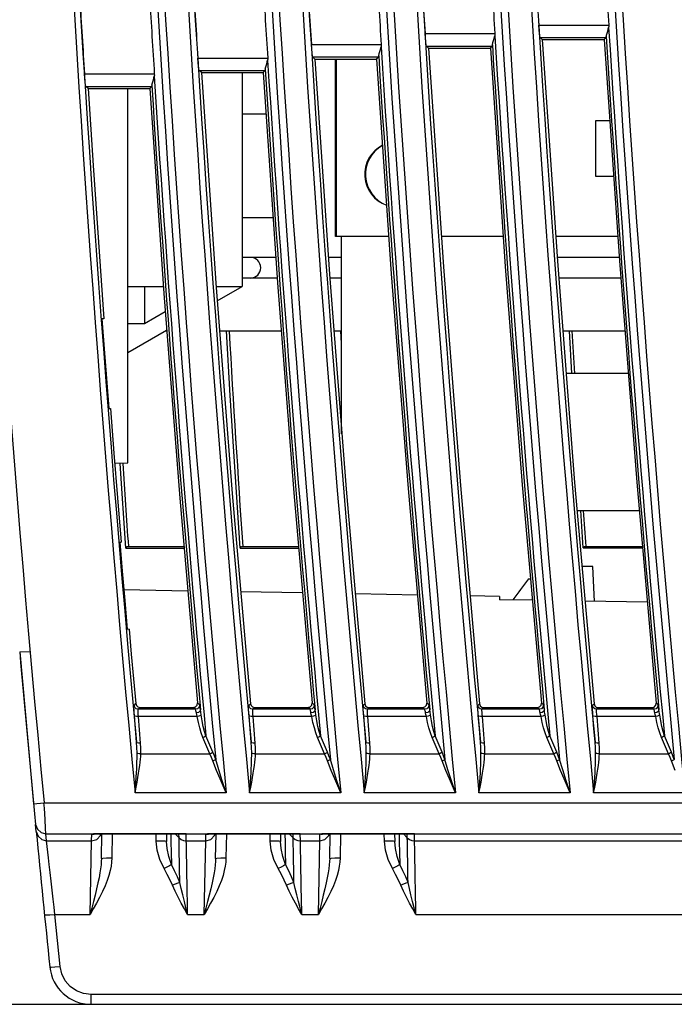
# Model space of a CAD drawing. Header units: millimetres. Extents: x 0 to 600, y 0 to 600.
# Tile 26 of 48: x 447 to 479, y 241 to 289. Entities that reach past the tile are written whole.
import ezdxf

# ---------------------------------------------------------------- set-up
doc = ezdxf.new("R2010")
doc.units = ezdxf.units.MM
doc.header["$LTSCALE"] = 39.111111
doc.layers.get('0').update_dxf_attribs({"linetype": 'CONTINUOUS'})

msp = doc.modelspace()

# ---------------------------------------------------------------- linework, layer by layer
at = {"color": 7, "linetype": 'CONTINUOUS'}
for p, q in [((472.118, 288.26), (475.483, 288.26)), ((472.133, 288.038), (472.118, 288.26)), ((475.44, 287.978), (475.48, 288.152)), ((475.484, 288.206), (475.48, 288.152)), ((475.483, 288.26), (475.484, 288.206)), ((466.632, 287.855), (469.998, 287.855)), ((466.648, 287.632), (466.632, 287.855)), ((466.665, 287.44), (466.648, 287.632)), ((469.954, 287.573), (469.995, 287.747)), ((469.999, 287.801), (469.995, 287.747)), ((469.998, 287.855), (469.999, 287.801)), ((472.151, 287.846), (472.133, 288.038)), ((472.167, 287.714), (472.151, 287.846)), ((472.18, 287.661), (472.167, 287.714)), ((472.18, 287.661), (475.355, 287.661)), ((472.281, 287.566), (472.18, 287.661)), ((475.267, 287.567), (475.355, 287.661)), ((475.359, 287.678), (475.355, 287.661)), ((475.361, 287.719), (475.359, 287.678)), ((475.361, 287.719), (475.387, 287.827)), ((475.387, 287.827), (475.44, 287.978)), ((461.154, 287.328), (464.52, 287.328)), ((461.17, 287.106), (461.154, 287.328)), ((464.476, 287.046), (464.517, 287.22)), ((464.521, 287.274), (464.517, 287.22)), ((464.52, 287.328), (464.521, 287.274)), ((466.682, 287.308), (466.665, 287.44)), ((466.695, 287.255), (466.682, 287.308)), ((466.695, 287.255), (469.869, 287.255)), ((466.798, 287.159), (466.695, 287.255)), ((466.798, 287.159), (469.78, 287.16)), ((466.798, 287.159), (467.515, 276.616)), ((469.78, 287.16), (469.869, 287.255)), ((469.78, 287.16), (470.498, 276.629)), ((469.873, 287.273), (469.869, 287.255)), ((469.876, 287.313), (469.873, 287.273)), ((469.876, 287.313), (469.901, 287.421)), ((469.901, 287.421), (469.954, 287.573)), ((472.281, 287.566), (475.267, 287.567)), ((472.281, 287.566), (473.008, 276.887)), ((475.267, 287.567), (475.996, 276.899)), ((455.684, 286.68), (459.05, 286.68)), ((455.7, 286.457), (455.684, 286.68)), ((459.05, 286.68), (459.051, 286.626)), ((461.187, 286.914), (461.17, 287.106)), ((461.204, 286.782), (461.187, 286.914)), ((461.217, 286.729), (461.204, 286.782)), ((461.217, 286.729), (464.391, 286.729)), ((461.322, 286.63), (461.217, 286.729)), ((464.3, 286.631), (464.391, 286.729)), ((464.396, 286.746), (464.391, 286.729)), ((464.398, 286.787), (464.396, 286.746)), ((464.398, 286.787), (464.424, 286.895)), ((464.424, 286.895), (464.476, 287.046)), ((455.717, 286.266), (455.7, 286.457)), ((455.734, 286.133), (455.717, 286.266)), ((458.928, 286.139), (458.953, 286.247)), ((458.953, 286.247), (459.006, 286.398)), ((459.006, 286.398), (459.047, 286.572)), ((459.051, 286.626), (459.047, 286.572)), ((461.322, 286.63), (464.3, 286.631)), ((461.322, 286.63), (462.028, 276.265)), ((462.314, 278.072), (462.314, 286.63)), ((462.344, 286.63), (462.344, 278.072)), ((464.3, 286.631), (465.007, 276.277)), ((450.221, 285.91), (453.587, 285.91)), ((450.237, 285.687), (450.221, 285.91)), ((450.255, 285.495), (450.237, 285.687)), ((453.543, 285.627), (453.584, 285.802)), ((453.588, 285.856), (453.584, 285.802)), ((453.587, 285.91), (453.588, 285.856)), ((455.747, 286.081), (455.734, 286.133)), ((455.747, 286.081), (458.921, 286.081)), ((455.854, 285.98), (455.747, 286.081)), ((455.854, 285.98), (458.828, 285.981)), ((455.854, 285.98), (456.546, 275.832)), ((457.814, 285.981), (457.814, 275.672)), ((458.828, 285.981), (458.921, 286.081)), ((458.828, 285.981), (459.522, 275.845)), ((458.925, 286.098), (458.921, 286.081)), ((458.928, 286.139), (458.925, 286.098)), ((450.271, 285.363), (450.255, 285.495)), ((450.284, 285.31), (450.271, 285.363)), ((450.284, 285.31), (453.459, 285.31)), ((450.394, 285.207), (450.284, 285.31)), ((453.364, 285.208), (453.459, 285.31)), ((453.463, 285.327), (453.459, 285.31)), ((453.466, 285.368), (453.463, 285.327)), ((453.466, 285.368), (453.491, 285.476)), ((453.491, 285.476), (453.543, 285.627)), ((450.394, 285.207), (453.364, 285.208)), ((450.394, 285.207), (450.637, 281.505)), ((452.313, 267.162), (452.313, 285.208)), ((453.364, 285.208), (454.042, 275.331)), ((458.965, 283.972), (457.814, 283.972)), ((474.864, 283.672), (475.533, 283.672)), ((474.864, 280.972), (474.864, 283.672)), ((450.637, 281.505), (450.893, 277.804)), ((475.717, 280.972), (474.864, 280.972)), ((459.308, 278.972), (457.814, 278.972)), ((450.893, 277.804), (451.161, 274.104)), ((464.884, 278.072), (462.314, 278.072)), ((462.614, 268.572), (462.614, 278.072)), ((470.4, 278.072), (467.416, 278.072)), ((475.915, 278.072), (472.927, 278.072)), ((459.438, 277.072), (457.814, 277.072)), ((462.614, 277.072), (461.973, 277.072)), ((475.984, 277.072), (472.995, 277.072)), ((473.008, 276.887), (473.841, 266.215)), ((475.996, 276.899), (476.831, 266.239)), ((462.028, 276.265), (462.833, 265.906)), ((465.007, 276.277), (465.814, 265.931)), ((467.515, 276.616), (468.335, 266.081)), ((470.498, 276.629), (471.32, 266.105)), ((456.546, 275.832), (457.333, 265.692)), ((459.506, 276.072), (457.814, 276.072)), ((459.522, 275.845), (460.31, 265.716)), ((462.614, 276.072), (462.043, 276.072)), ((476.06, 276.072), (473.071, 276.072)), ((452.313, 275.672), (454.019, 275.672)), ((453.113, 275.672), (453.113, 273.872)), ((454.042, 275.331), (454.811, 265.46)), ((456.559, 275.672), (457.814, 275.672)), ((456.613, 274.977), (457.814, 275.672)), ((454.111, 274.453), (453.108, 273.872)), ((451.161, 274.104), (451.065, 274.113)), ((451.065, 274.113), (451.173, 272.669)), ((453.108, 273.872), (452.313, 273.872)), ((452.313, 272.488), (454.179, 273.568)), ((454.112, 273.529), (454.182, 273.529)), ((456.725, 273.529), (459.702, 273.529)), ((457.246, 270.421), (457.071, 273.529)), ((462.24, 273.529), (462.614, 273.529)), ((462.614, 272.917), (462.579, 273.529)), ((473.27, 273.529), (476.26, 273.529)), ((473.712, 271.473), (473.596, 273.529)), ((451.173, 272.669), (451.283, 271.226)), ((476.421, 271.473), (473.43, 271.473)), ((451.283, 271.226), (451.395, 269.783)), ((457.721, 263.059), (457.246, 270.421)), ((451.395, 269.783), (451.471, 269.786)), ((451.471, 269.786), (451.642, 267.637)), ((451.642, 267.637), (451.816, 265.488)), ((451.681, 267.151), (452.313, 267.162)), ((452.209, 263.057), (451.947, 267.139)), ((476.831, 266.239), (477.772, 255.588)), ((462.833, 265.906), (463.737, 255.557)), ((465.814, 265.931), (466.72, 255.592)), ((468.335, 266.081), (469.258, 255.554)), ((471.32, 266.105), (472.246, 255.59)), ((473.841, 266.215), (474.78, 255.552)), ((451.816, 265.488), (451.995, 263.339)), ((454.811, 265.46), (455.668, 255.596)), ((457.333, 265.692), (458.215, 255.559)), ((460.31, 265.716), (461.194, 255.594)), ((473.959, 264.873), (476.951, 264.873)), ((474.257, 263.066), (474.139, 264.873)), ((451.918, 263.342), (451.995, 263.339)), ((451.918, 263.342), (452.037, 261.94)), ((452.209, 263.057), (452.284, 263.137)), ((452.209, 263.057), (455.019, 263.058)), ((452.284, 263.137), (455.012, 263.137)), ((457.721, 263.059), (457.794, 263.137)), ((457.721, 263.059), (460.542, 263.06)), ((457.794, 263.137), (460.535, 263.137)), ((474.257, 263.066), (474.324, 263.137)), ((474.257, 263.066), (477.111, 263.067)), ((474.324, 263.137), (477.105, 263.137)), ((474.714, 262.176), (474.225, 262.176)), ((474.803, 260.491), (474.714, 262.176)), ((452.037, 261.94), (452.158, 260.539)), ((471.62, 261.571), (471.719, 261.571)), ((455.199, 260.991), (452.114, 261.045)), ((452.158, 260.539), (452.28, 259.137)), ((460.731, 260.895), (457.746, 260.947)), ((466.263, 260.798), (463.274, 260.85)), ((470.214, 260.729), (468.802, 260.754)), ((470.214, 260.729), (470.214, 260.571)), ((471.81, 260.544), (470.214, 260.571)), ((477.343, 260.447), (474.345, 260.499)), ((452.373, 259.145), (452.28, 259.137)), ((452.373, 259.145), (452.478, 257.95)), ((447.099, 258.062), (447.6, 258.071)), ((447.099, 258.062), (447.772, 250.737)), ((452.478, 257.95), (452.586, 256.756)), ((452.586, 256.756), (452.694, 255.561)), ((452.606, 255.384), (452.607, 255.447)), ((452.609, 255.276), (452.606, 255.384)), ((452.607, 255.447), (452.611, 255.471)), ((452.611, 255.471), (452.694, 255.561)), ((452.644, 255.379), (452.611, 255.471)), ((452.716, 255.313), (452.644, 255.379)), ((452.694, 255.561), (452.726, 255.469)), ((452.81, 255.289), (452.716, 255.313)), ((452.726, 255.469), (452.798, 255.403)), ((452.798, 255.403), (452.893, 255.379)), ((452.81, 255.289), (452.893, 255.379)), ((452.893, 255.379), (455.469, 255.378)), ((455.469, 255.378), (455.575, 255.408)), ((455.567, 255.289), (455.469, 255.378)), ((455.672, 255.319), (455.567, 255.289)), ((455.575, 255.408), (455.648, 255.489)), ((455.648, 255.489), (455.668, 255.596)), ((455.766, 255.507), (455.668, 255.596)), ((455.746, 255.4), (455.672, 255.319)), ((455.766, 255.507), (455.746, 255.4)), ((455.772, 255.492), (455.766, 255.507)), ((455.78, 255.459), (455.772, 255.492)), ((455.789, 255.408), (455.78, 255.459)), ((455.8, 255.342), (455.789, 255.408)), ((455.811, 255.261), (455.8, 255.342)), ((458.129, 255.384), (458.13, 255.447)), ((458.133, 255.276), (458.129, 255.384)), ((458.13, 255.447), (458.135, 255.471)), ((458.135, 255.471), (458.215, 255.559)), ((458.167, 255.379), (458.135, 255.471)), ((458.239, 255.313), (458.167, 255.379)), ((458.215, 255.559), (458.248, 255.467)), ((458.334, 255.289), (458.239, 255.313)), ((458.248, 255.467), (458.32, 255.401)), ((458.32, 255.401), (458.414, 255.377)), ((458.334, 255.289), (458.414, 255.377)), ((458.414, 255.377), (460.995, 255.376)), ((460.995, 255.376), (461.1, 255.406)), ((461.09, 255.289), (460.995, 255.376)), ((461.195, 255.319), (461.09, 255.289)), ((461.1, 255.406), (461.174, 255.487)), ((461.174, 255.487), (461.194, 255.594)), ((461.289, 255.507), (461.194, 255.594)), ((461.269, 255.4), (461.195, 255.319)), ((461.289, 255.507), (461.269, 255.4)), ((461.296, 255.492), (461.289, 255.507)), ((461.304, 255.459), (461.296, 255.492)), ((461.313, 255.409), (461.304, 255.459)), ((461.323, 255.342), (461.313, 255.409)), ((461.334, 255.261), (461.323, 255.342)), ((463.653, 255.384), (463.654, 255.447)), ((463.656, 255.276), (463.653, 255.384)), ((463.654, 255.447), (463.658, 255.47)), ((463.658, 255.47), (463.737, 255.557)), ((463.691, 255.379), (463.658, 255.47)), ((463.763, 255.313), (463.691, 255.379)), ((463.737, 255.557), (463.769, 255.464)), ((463.857, 255.289), (463.763, 255.313)), ((463.769, 255.464), (463.841, 255.399)), ((463.841, 255.399), (463.936, 255.375)), ((463.857, 255.289), (463.936, 255.375)), ((463.936, 255.375), (466.521, 255.374)), ((466.521, 255.374), (466.626, 255.404)), ((466.614, 255.289), (466.521, 255.374)), ((466.719, 255.319), (466.614, 255.289)), ((466.626, 255.404), (466.7, 255.485)), ((466.7, 255.485), (466.72, 255.592)), ((466.793, 255.4), (466.719, 255.319)), ((466.813, 255.507), (466.72, 255.592)), ((466.813, 255.507), (466.793, 255.4)), ((466.819, 255.493), (466.813, 255.507)), ((466.827, 255.459), (466.819, 255.493)), ((466.836, 255.409), (466.827, 255.459)), ((466.847, 255.342), (466.836, 255.409)), ((466.858, 255.261), (466.847, 255.342)), ((469.176, 255.384), (469.177, 255.447)), ((469.18, 255.276), (469.176, 255.384)), ((469.177, 255.447), (469.182, 255.47)), ((469.182, 255.47), (469.258, 255.554)), ((469.214, 255.379), (469.182, 255.47)), ((469.286, 255.313), (469.214, 255.379)), ((469.258, 255.554), (469.291, 255.462)), ((469.381, 255.289), (469.286, 255.313)), ((469.291, 255.462), (469.363, 255.397)), ((469.363, 255.397), (469.457, 255.373)), ((469.381, 255.289), (469.457, 255.373)), ((469.457, 255.373), (472.047, 255.372)), ((472.047, 255.372), (472.152, 255.402)), ((472.138, 255.289), (472.047, 255.372)), ((472.243, 255.319), (472.138, 255.289)), ((472.152, 255.402), (472.226, 255.483)), ((472.226, 255.483), (472.246, 255.59)), ((472.316, 255.4), (472.243, 255.319)), ((472.337, 255.507), (472.246, 255.59)), ((472.337, 255.507), (472.316, 255.4)), ((472.343, 255.493), (472.337, 255.507)), ((472.351, 255.459), (472.343, 255.493)), ((472.36, 255.409), (472.351, 255.459)), ((472.371, 255.342), (472.36, 255.409)), ((472.382, 255.261), (472.371, 255.342)), ((474.7, 255.384), (474.701, 255.447)), ((474.704, 255.276), (474.7, 255.384)), ((474.701, 255.447), (474.706, 255.47)), ((474.706, 255.47), (474.78, 255.552)), ((474.738, 255.378), (474.706, 255.47)), ((474.81, 255.313), (474.738, 255.378)), ((474.78, 255.552), (474.813, 255.46)), ((474.905, 255.289), (474.81, 255.313)), ((474.813, 255.46), (474.885, 255.395)), ((474.885, 255.395), (474.979, 255.371)), ((474.905, 255.289), (474.979, 255.371)), ((474.979, 255.371), (477.573, 255.37)), ((477.573, 255.37), (477.678, 255.4)), ((477.662, 255.289), (477.573, 255.37)), ((477.767, 255.319), (477.662, 255.289)), ((477.678, 255.4), (477.752, 255.481)), ((477.752, 255.481), (477.772, 255.588)), ((477.841, 255.4), (477.767, 255.319)), ((477.861, 255.507), (477.772, 255.588)), ((477.861, 255.507), (477.841, 255.4)), ((477.867, 255.493), (477.861, 255.507)), ((477.875, 255.459), (477.867, 255.493)), ((477.884, 255.409), (477.875, 255.459)), ((477.895, 255.342), (477.884, 255.409)), ((477.906, 255.261), (477.895, 255.342)), ((452.617, 255.138), (452.609, 255.276)), ((452.628, 254.989), (452.617, 255.138)), ((452.659, 254.962), (452.628, 254.989)), ((452.678, 254.345), (452.628, 254.989)), ((452.731, 254.946), (452.659, 254.962)), ((452.827, 254.945), (452.731, 254.946)), ((452.805, 255.227), (452.806, 255.272)), ((452.808, 255.15), (452.805, 255.227)), ((452.806, 255.272), (452.81, 255.289)), ((452.816, 255.052), (452.808, 255.15)), ((455.567, 255.289), (452.81, 255.289)), ((452.827, 254.945), (452.816, 255.052)), ((455.652, 254.945), (452.827, 254.945)), ((452.877, 254.301), (452.827, 254.945)), ((455.573, 255.279), (455.567, 255.289)), ((455.581, 255.255), (455.573, 255.279)), ((455.59, 255.219), (455.581, 255.255)), ((455.601, 255.171), (455.59, 255.219)), ((455.612, 255.113), (455.601, 255.171)), ((455.713, 255.139), (455.612, 255.113)), ((455.629, 255.034), (455.612, 255.113)), ((455.652, 254.945), (455.629, 255.034)), ((455.739, 254.965), (455.652, 254.945)), ((455.709, 254.654), (455.652, 254.945)), ((455.786, 255.193), (455.713, 255.139)), ((455.809, 254.994), (455.739, 254.965)), ((455.811, 255.261), (455.786, 255.193)), ((455.845, 255.026), (455.809, 254.994)), ((455.826, 255.15), (455.811, 255.261)), ((455.845, 255.026), (455.826, 255.15)), ((455.894, 254.733), (455.845, 255.026)), ((458.141, 255.138), (458.133, 255.276)), ((458.151, 254.989), (458.141, 255.138)), ((458.182, 254.962), (458.151, 254.989)), ((458.202, 254.345), (458.151, 254.989)), ((458.254, 254.946), (458.182, 254.962)), ((458.35, 254.945), (458.254, 254.946)), ((458.328, 255.227), (458.329, 255.272)), ((458.332, 255.15), (458.328, 255.227)), ((458.329, 255.272), (458.334, 255.289)), ((458.339, 255.052), (458.332, 255.15)), ((461.09, 255.289), (458.334, 255.289)), ((458.35, 254.945), (458.339, 255.052)), ((461.175, 254.945), (458.35, 254.945)), ((458.401, 254.301), (458.35, 254.945)), ((461.097, 255.279), (461.09, 255.289)), ((461.105, 255.255), (461.097, 255.279)), ((461.114, 255.219), (461.105, 255.255)), ((461.124, 255.171), (461.114, 255.219)), ((461.135, 255.113), (461.124, 255.171)), ((461.236, 255.139), (461.135, 255.113)), ((461.153, 255.034), (461.135, 255.113)), ((461.175, 254.945), (461.153, 255.034)), ((461.263, 254.965), (461.175, 254.945)), ((461.233, 254.654), (461.175, 254.945)), ((461.309, 255.193), (461.236, 255.139)), ((461.332, 254.994), (461.263, 254.965)), ((461.334, 255.261), (461.309, 255.193)), ((461.369, 255.026), (461.332, 254.994)), ((461.35, 255.15), (461.334, 255.261)), ((461.369, 255.026), (461.35, 255.15)), ((461.418, 254.734), (461.369, 255.026)), ((463.664, 255.138), (463.656, 255.276)), ((463.675, 254.989), (463.664, 255.138)), ((463.706, 254.962), (463.675, 254.989)), ((463.726, 254.345), (463.675, 254.989)), ((463.778, 254.946), (463.706, 254.962)), ((463.874, 254.945), (463.778, 254.946)), ((463.852, 255.227), (463.853, 255.272)), ((463.855, 255.151), (463.852, 255.227)), ((463.853, 255.272), (463.857, 255.289)), ((463.863, 255.052), (463.855, 255.151)), ((466.614, 255.289), (463.857, 255.289)), ((463.874, 254.945), (463.863, 255.052)), ((466.699, 254.945), (463.874, 254.945)), ((463.925, 254.301), (463.874, 254.945)), ((466.62, 255.279), (466.614, 255.289)), ((466.628, 255.255), (466.62, 255.279)), ((466.637, 255.219), (466.628, 255.255)), ((466.648, 255.171), (466.637, 255.219)), ((466.659, 255.113), (466.648, 255.171)), ((466.76, 255.139), (466.659, 255.113)), ((466.677, 255.034), (466.659, 255.113)), ((466.699, 254.945), (466.677, 255.034)), ((466.787, 254.965), (466.699, 254.945)), ((466.756, 254.654), (466.699, 254.945)), ((466.833, 255.193), (466.76, 255.139)), ((466.856, 254.994), (466.787, 254.965)), ((466.858, 255.261), (466.833, 255.193)), ((466.893, 255.026), (466.856, 254.994)), ((466.873, 255.15), (466.858, 255.261)), ((466.893, 255.026), (466.873, 255.15)), ((466.942, 254.734), (466.893, 255.026)), ((469.188, 255.138), (469.18, 255.276)), ((469.199, 254.989), (469.188, 255.138)), ((469.23, 254.962), (469.199, 254.989)), ((469.25, 254.345), (469.199, 254.989)), ((469.302, 254.946), (469.23, 254.962)), ((469.398, 254.945), (469.302, 254.946)), ((469.375, 255.227), (469.376, 255.272)), ((469.379, 255.151), (469.375, 255.227)), ((469.376, 255.272), (469.381, 255.289)), ((469.387, 255.052), (469.379, 255.151)), ((472.138, 255.289), (469.381, 255.289)), ((469.398, 254.945), (469.387, 255.052)), ((472.223, 254.945), (469.398, 254.945)), ((469.449, 254.301), (469.398, 254.945)), ((472.144, 255.279), (472.138, 255.289)), ((472.152, 255.255), (472.144, 255.279)), ((472.161, 255.219), (472.152, 255.255)), ((472.172, 255.171), (472.161, 255.219)), ((472.183, 255.113), (472.172, 255.171)), ((472.284, 255.139), (472.183, 255.113)), ((472.201, 255.034), (472.183, 255.113)), ((472.223, 254.945), (472.201, 255.034)), ((472.311, 254.965), (472.223, 254.945)), ((472.281, 254.654), (472.223, 254.945)), ((472.357, 255.193), (472.284, 255.139)), ((472.38, 254.994), (472.311, 254.965)), ((472.382, 255.261), (472.357, 255.193)), ((472.417, 255.026), (472.38, 254.994)), ((472.397, 255.15), (472.382, 255.261)), ((472.417, 255.026), (472.397, 255.15)), ((472.466, 254.734), (472.417, 255.026)), ((474.712, 255.138), (474.704, 255.276)), ((474.723, 254.989), (474.712, 255.138)), ((474.754, 254.962), (474.723, 254.989)), ((474.774, 254.345), (474.723, 254.989)), ((474.826, 254.946), (474.754, 254.962)), ((474.922, 254.945), (474.826, 254.946)), ((474.899, 255.227), (474.9, 255.272)), ((474.903, 255.151), (474.899, 255.227)), ((474.9, 255.272), (474.905, 255.289)), ((474.911, 255.052), (474.903, 255.151)), ((477.662, 255.289), (474.905, 255.289)), ((474.922, 254.945), (474.911, 255.052)), ((477.747, 254.945), (474.922, 254.945)), ((474.973, 254.301), (474.922, 254.945)), ((477.668, 255.279), (477.662, 255.289)), ((477.676, 255.255), (477.668, 255.279)), ((477.685, 255.219), (477.676, 255.255)), ((477.696, 255.171), (477.685, 255.219)), ((477.707, 255.113), (477.696, 255.171)), ((477.808, 255.139), (477.707, 255.113)), ((477.725, 255.034), (477.707, 255.113)), ((477.747, 254.945), (477.725, 255.034)), ((477.835, 254.965), (477.747, 254.945)), ((477.805, 254.654), (477.747, 254.945)), ((477.881, 255.193), (477.808, 255.139)), ((477.904, 254.994), (477.835, 254.965)), ((477.906, 255.261), (477.881, 255.193)), ((477.941, 255.026), (477.904, 254.994)), ((477.922, 255.151), (477.906, 255.261)), ((477.941, 255.026), (477.922, 255.151)), ((477.99, 254.734), (477.941, 255.026)), ((455.775, 254.389), (455.709, 254.654)), ((455.85, 254.148), (455.775, 254.389)), ((455.948, 254.467), (455.894, 254.733)), ((456.008, 254.225), (455.948, 254.467)), ((461.299, 254.389), (461.233, 254.654)), ((461.374, 254.148), (461.299, 254.389)), ((461.472, 254.467), (461.418, 254.734)), ((461.532, 254.225), (461.472, 254.467)), ((466.823, 254.389), (466.756, 254.654)), ((466.898, 254.148), (466.823, 254.389)), ((466.996, 254.467), (466.942, 254.734)), ((467.056, 254.225), (466.996, 254.467)), ((472.347, 254.389), (472.281, 254.654)), ((472.422, 254.148), (472.347, 254.389)), ((472.521, 254.467), (472.466, 254.734)), ((472.581, 254.226), (472.521, 254.467)), ((477.872, 254.389), (477.805, 254.654)), ((477.947, 254.148), (477.872, 254.389)), ((478.045, 254.468), (477.99, 254.734)), ((478.105, 254.226), (478.045, 254.468)), ((452.728, 253.701), (452.678, 254.345)), ((452.927, 253.657), (452.877, 254.301)), ((455.932, 253.931), (455.85, 254.148)), ((455.985, 253.954), (455.932, 253.931)), ((456.266, 253.142), (455.932, 253.931)), ((456.033, 253.98), (455.985, 253.954)), ((456.073, 254.007), (456.008, 254.225)), ((456.073, 254.007), (456.033, 253.98)), ((456.407, 253.217), (456.073, 254.007)), ((458.252, 253.7), (458.202, 254.345)), ((458.451, 253.657), (458.401, 254.301)), ((461.456, 253.931), (461.374, 254.148)), ((461.509, 253.954), (461.456, 253.931)), ((461.791, 253.142), (461.456, 253.931)), ((461.557, 253.98), (461.509, 253.954)), ((461.597, 254.007), (461.532, 254.225)), ((461.597, 254.007), (461.557, 253.98)), ((461.931, 253.218), (461.597, 254.007)), ((463.777, 253.7), (463.726, 254.345)), ((463.976, 253.657), (463.925, 254.301)), ((466.981, 253.931), (466.898, 254.148)), ((467.033, 253.954), (466.981, 253.931)), ((467.315, 253.142), (466.981, 253.931)), ((467.081, 253.98), (467.033, 253.954)), ((467.121, 254.007), (467.056, 254.225)), ((467.121, 254.007), (467.081, 253.98)), ((467.456, 253.218), (467.121, 254.007)), ((469.301, 253.7), (469.25, 254.345)), ((469.5, 253.657), (469.449, 254.301)), ((472.505, 253.931), (472.422, 254.148)), ((472.558, 253.954), (472.505, 253.931)), ((472.84, 253.142), (472.505, 253.931)), ((472.606, 253.98), (472.558, 253.954)), ((472.646, 254.007), (472.581, 254.226)), ((472.646, 254.007), (472.606, 253.98)), ((472.981, 253.218), (472.646, 254.007)), ((474.826, 253.7), (474.774, 254.345)), ((475.025, 253.657), (474.973, 254.301)), ((478.03, 253.931), (477.947, 254.148)), ((478.083, 253.954), (478.03, 253.931)), ((478.366, 253.142), (478.03, 253.931)), ((478.131, 253.98), (478.083, 253.954)), ((478.171, 254.007), (478.105, 254.226)), ((478.171, 254.007), (478.131, 253.98)), ((478.506, 253.218), (478.171, 254.007)), ((452.759, 253.673), (452.728, 253.701)), ((452.745, 253.452), (452.728, 253.701)), ((452.754, 253.187), (452.745, 253.452)), ((452.832, 253.657), (452.759, 253.673)), ((452.927, 253.657), (452.832, 253.657)), ((452.94, 253.408), (452.927, 253.657)), ((458.283, 253.673), (458.252, 253.7)), ((458.269, 253.452), (458.252, 253.7)), ((458.278, 253.187), (458.269, 253.452)), ((458.356, 253.657), (458.283, 253.673)), ((458.451, 253.657), (458.356, 253.657)), ((458.464, 253.408), (458.451, 253.657)), ((463.808, 253.673), (463.777, 253.7)), ((463.794, 253.452), (463.777, 253.7)), ((463.802, 253.187), (463.794, 253.452)), ((463.88, 253.657), (463.808, 253.673)), ((463.976, 253.657), (463.88, 253.657)), ((463.989, 253.408), (463.976, 253.657)), ((469.332, 253.673), (469.301, 253.7)), ((469.318, 253.452), (469.301, 253.7)), ((469.327, 253.187), (469.318, 253.452)), ((469.405, 253.657), (469.332, 253.673)), ((469.5, 253.657), (469.405, 253.657)), ((469.513, 253.408), (469.5, 253.657)), ((474.857, 253.673), (474.826, 253.7)), ((474.843, 253.452), (474.826, 253.7)), ((474.852, 253.187), (474.843, 253.452)), ((474.929, 253.657), (474.857, 253.673)), ((475.025, 253.657), (474.929, 253.657)), ((475.038, 253.408), (475.025, 253.657)), ((452.753, 252.923), (452.754, 253.061)), ((452.797, 253.165), (452.754, 253.187)), ((452.754, 253.061), (452.754, 253.187)), ((452.862, 253.149), (452.797, 253.165)), ((452.938, 253.142), (452.862, 253.149)), ((452.92, 252.885), (452.931, 253.019)), ((452.931, 253.019), (452.938, 253.142)), ((452.938, 253.142), (452.94, 253.408)), ((452.938, 253.142), (456.266, 253.142)), ((456.319, 253.165), (456.266, 253.142)), ((456.338, 252.971), (456.266, 253.142)), ((456.367, 253.19), (456.319, 253.165)), ((456.404, 252.801), (456.338, 252.971)), ((456.407, 253.217), (456.367, 253.19)), ((456.479, 253.041), (456.407, 253.217)), ((456.545, 252.865), (456.479, 253.041)), ((458.277, 252.923), (458.279, 253.061)), ((458.321, 253.165), (458.278, 253.187)), ((458.279, 253.061), (458.278, 253.187)), ((458.386, 253.149), (458.321, 253.165)), ((458.462, 253.142), (458.386, 253.149)), ((458.445, 252.885), (458.455, 253.019)), ((458.455, 253.019), (458.462, 253.142)), ((458.462, 253.142), (458.464, 253.408)), ((458.462, 253.142), (461.791, 253.142)), ((461.843, 253.165), (461.791, 253.142)), ((461.863, 252.971), (461.791, 253.142)), ((461.892, 253.19), (461.843, 253.165)), ((461.929, 252.801), (461.863, 252.971)), ((461.931, 253.218), (461.892, 253.19)), ((462.003, 253.041), (461.931, 253.218)), ((462.069, 252.865), (462.003, 253.041)), ((463.803, 253.061), (463.802, 253.187)), ((463.802, 252.923), (463.803, 253.061)), ((463.846, 253.165), (463.803, 253.187)), ((463.911, 253.149), (463.846, 253.165)), ((463.987, 253.142), (463.911, 253.149)), ((463.969, 252.885), (463.98, 253.019)), ((463.98, 253.019), (463.987, 253.142)), ((463.987, 253.142), (463.989, 253.408)), ((463.987, 253.142), (467.315, 253.142)), ((467.368, 253.165), (467.315, 253.142)), ((467.387, 252.971), (467.315, 253.142)), ((467.416, 253.191), (467.368, 253.165)), ((467.454, 252.801), (467.387, 252.971)), ((467.456, 253.218), (467.416, 253.191)), ((467.528, 253.041), (467.456, 253.218)), ((467.594, 252.865), (467.528, 253.041)), ((469.371, 253.165), (469.327, 253.187)), ((469.328, 253.061), (469.327, 253.187)), ((469.327, 252.923), (469.328, 253.061)), ((469.435, 253.149), (469.371, 253.165)), ((469.511, 253.142), (469.435, 253.149)), ((469.494, 252.885), (469.505, 253.019)), ((469.505, 253.019), (469.511, 253.142)), ((469.511, 253.142), (469.513, 253.408)), ((469.511, 253.142), (472.84, 253.142)), ((472.893, 253.165), (472.84, 253.142)), ((472.912, 252.971), (472.84, 253.142)), ((472.941, 253.191), (472.893, 253.165)), ((472.979, 252.801), (472.912, 252.971)), ((472.981, 253.218), (472.941, 253.191)), ((473.053, 253.041), (472.981, 253.218)), ((473.119, 252.865), (473.053, 253.041)), ((474.896, 253.165), (474.852, 253.187)), ((474.853, 253.061), (474.852, 253.187)), ((474.852, 252.923), (474.853, 253.061)), ((474.96, 253.149), (474.896, 253.165)), ((475.036, 253.142), (474.96, 253.149)), ((475.019, 252.885), (475.03, 253.019)), ((475.03, 253.019), (475.036, 253.142)), ((475.036, 253.142), (475.038, 253.408)), ((475.036, 253.142), (478.366, 253.142)), ((478.418, 253.165), (478.366, 253.142)), ((478.438, 252.971), (478.366, 253.142)), ((478.466, 253.191), (478.418, 253.165)), ((478.504, 252.801), (478.438, 252.971)), ((478.506, 253.218), (478.466, 253.191)), ((478.578, 253.042), (478.506, 253.218)), ((478.645, 252.865), (478.578, 253.042)), ((452.736, 252.427), (452.744, 252.606)), ((452.744, 252.606), (452.75, 252.772)), ((452.75, 252.772), (452.753, 252.923)), ((452.861, 252.401), (452.886, 252.576)), ((452.886, 252.576), (452.905, 252.737)), ((452.905, 252.737), (452.92, 252.885)), ((456.456, 252.82), (456.404, 252.801)), ((456.588, 252.334), (456.404, 252.801)), ((456.504, 252.842), (456.456, 252.82)), ((456.545, 252.865), (456.504, 252.842)), ((456.689, 252.379), (456.545, 252.865)), ((458.26, 252.426), (458.268, 252.606)), ((458.268, 252.606), (458.274, 252.772)), ((458.274, 252.772), (458.277, 252.923)), ((458.385, 252.401), (458.41, 252.576)), ((458.41, 252.576), (458.43, 252.737)), ((458.43, 252.737), (458.445, 252.885)), ((461.981, 252.82), (461.929, 252.801)), ((462.113, 252.334), (461.929, 252.801)), ((462.029, 252.842), (461.981, 252.82)), ((462.069, 252.865), (462.029, 252.842)), ((462.214, 252.379), (462.069, 252.865)), ((463.785, 252.426), (463.793, 252.606)), ((463.793, 252.606), (463.799, 252.771)), ((463.799, 252.771), (463.802, 252.923)), ((463.91, 252.401), (463.935, 252.576)), ((463.935, 252.576), (463.954, 252.737)), ((463.954, 252.737), (463.969, 252.885)), ((467.506, 252.82), (467.454, 252.801)), ((467.638, 252.334), (467.454, 252.801)), ((467.554, 252.842), (467.506, 252.82)), ((467.594, 252.865), (467.554, 252.842)), ((467.739, 252.379), (467.594, 252.865)), ((469.31, 252.426), (469.318, 252.606)), ((469.318, 252.606), (469.324, 252.771)), ((469.324, 252.771), (469.327, 252.923)), ((469.436, 252.401), (469.46, 252.576)), ((469.46, 252.576), (469.479, 252.737)), ((469.479, 252.737), (469.494, 252.885)), ((473.031, 252.82), (472.979, 252.801)), ((473.163, 252.334), (472.979, 252.801)), ((473.079, 252.843), (473.031, 252.82)), ((473.119, 252.865), (473.079, 252.843)), ((473.265, 252.379), (473.119, 252.865)), ((474.836, 252.426), (474.844, 252.606)), ((474.844, 252.606), (474.849, 252.771)), ((474.849, 252.771), (474.852, 252.923)), ((474.961, 252.401), (474.985, 252.576)), ((474.985, 252.576), (475.005, 252.737)), ((475.005, 252.737), (475.019, 252.885)), ((478.556, 252.82), (478.504, 252.801)), ((478.689, 252.334), (478.504, 252.801)), ((478.604, 252.843), (478.556, 252.82)), ((478.645, 252.865), (478.604, 252.843)), ((452.695, 251.79), (452.712, 252.019)), ((452.712, 252.019), (452.725, 252.231)), ((452.725, 252.231), (452.736, 252.427)), ((452.754, 251.778), (452.795, 252.003)), ((452.795, 252.003), (452.831, 252.21)), ((452.831, 252.21), (452.861, 252.401)), ((456.805, 251.825), (456.588, 252.334)), ((456.859, 251.848), (456.689, 252.379)), ((458.22, 251.79), (458.236, 252.019)), ((458.236, 252.019), (458.25, 252.231)), ((458.25, 252.231), (458.26, 252.426)), ((458.279, 251.778), (458.32, 252.003)), ((458.32, 252.003), (458.356, 252.21)), ((458.356, 252.21), (458.385, 252.401)), ((462.33, 251.825), (462.113, 252.334)), ((462.384, 251.848), (462.214, 252.379)), ((463.746, 251.79), (463.762, 252.019)), ((463.762, 252.019), (463.775, 252.231)), ((463.775, 252.231), (463.785, 252.426)), ((463.804, 251.778), (463.845, 252.003)), ((463.845, 252.003), (463.881, 252.21)), ((463.881, 252.21), (463.91, 252.401)), ((467.855, 251.825), (467.638, 252.334)), ((467.91, 251.848), (467.739, 252.379)), ((469.271, 251.79), (469.287, 252.019)), ((469.287, 252.019), (469.3, 252.231)), ((469.3, 252.231), (469.31, 252.426)), ((469.33, 251.778), (469.371, 252.003)), ((469.371, 252.003), (469.406, 252.21)), ((469.406, 252.21), (469.436, 252.401)), ((473.381, 251.825), (473.163, 252.334)), ((473.435, 251.849), (473.265, 252.379)), ((474.797, 251.79), (474.813, 252.019)), ((474.813, 252.019), (474.826, 252.231)), ((474.826, 252.231), (474.836, 252.426)), ((474.856, 251.778), (474.896, 252.003)), ((474.896, 252.003), (474.931, 252.21)), ((474.931, 252.21), (474.961, 252.401)), ((452.656, 251.271), (452.677, 251.541)), ((452.656, 251.271), (452.708, 251.535)), ((452.677, 251.541), (452.695, 251.79)), ((452.708, 251.535), (452.754, 251.778)), ((457.051, 251.271), (456.805, 251.825)), ((457.051, 251.271), (456.859, 251.848)), ((458.181, 251.271), (458.202, 251.541)), ((458.181, 251.271), (458.233, 251.535)), ((458.202, 251.541), (458.22, 251.79)), ((458.233, 251.535), (458.279, 251.778)), ((462.577, 251.271), (462.33, 251.825)), ((462.577, 251.271), (462.384, 251.848)), ((463.707, 251.271), (463.727, 251.541)), ((463.707, 251.271), (463.758, 251.535)), ((463.727, 251.541), (463.746, 251.79)), ((463.758, 251.535), (463.804, 251.778)), ((468.102, 251.271), (467.855, 251.825)), ((468.102, 251.271), (467.91, 251.848)), ((469.232, 251.271), (469.253, 251.541)), ((469.232, 251.271), (469.284, 251.535)), ((469.253, 251.541), (469.271, 251.79)), ((469.284, 251.535), (469.33, 251.778)), ((473.628, 251.271), (473.381, 251.825)), ((473.628, 251.271), (473.435, 251.849)), ((474.758, 251.271), (474.779, 251.541)), ((474.758, 251.271), (474.809, 251.535)), ((474.779, 251.541), (474.797, 251.79)), ((474.809, 251.535), (474.856, 251.778)), ((457.051, 251.271), (452.656, 251.271)), ((462.577, 251.271), (458.181, 251.271)), ((468.102, 251.271), (463.707, 251.271)), ((473.628, 251.271), (469.232, 251.271)), ((479.154, 251.271), (474.758, 251.271)), ((447.772, 250.737), (448.27, 250.785)), ((448.27, 250.785), (508.216, 250.785)), ((448.287, 250.52), (448.27, 250.785)), ((448.322, 249.97), (448.287, 250.52)), ((447.868, 249.738), (447.95, 249.509)), ((447.9, 249.406), (447.868, 249.738)), ((448.35, 249.537), (448.322, 249.97)), ((447.9, 249.406), (447.982, 249.177)), ((447.95, 249.509), (448.13, 249.346)), ((447.982, 249.177), (448.162, 249.014)), ((448.13, 249.346), (448.366, 249.287)), ((448.366, 249.287), (448.35, 249.537)), ((448.366, 249.287), (508.216, 249.287)), ((448.398, 248.955), (448.366, 249.287)), ((450.563, 248.955), (450.568, 249.284)), ((450.568, 249.284), (455.122, 249.284)), ((450.568, 249.284), (450.651, 249.281)), ((450.568, 249.284), (450.607, 249.279)), ((450.607, 249.279), (450.649, 249.277)), ((450.649, 249.277), (450.695, 249.279)), ((455.04, 249.281), (450.651, 249.281)), ((450.651, 249.281), (450.651, 249.281)), ((450.695, 249.279), (450.708, 249.281)), ((450.81, 249.02), (450.993, 249.199)), ((450.993, 249.199), (451.016, 249.281)), ((451.039, 248.105), (451.06, 249.281)), ((451.559, 249.281), (451.539, 248.123)), ((453.674, 248.936), (453.668, 249.281)), ((454.167, 249.281), (454.174, 248.918)), ((454.383, 249.281), (454.39, 248.889)), ((454.777, 249.099), (454.591, 249.281)), ((454.777, 249.099), (454.774, 249.281)), ((455.015, 249.278), (454.98, 249.281)), ((455.055, 249.278), (455.015, 249.278)), ((455.06, 249.282), (455.04, 249.281)), ((455.091, 249.28), (455.055, 249.278)), ((455.122, 249.284), (455.06, 249.282)), ((455.122, 249.284), (455.091, 249.28)), ((455.128, 248.955), (455.122, 249.284)), ((456.063, 248.955), (456.069, 249.284)), ((456.069, 249.284), (460.622, 249.284)), ((456.069, 249.284), (456.151, 249.281)), ((456.069, 249.284), (456.108, 249.279)), ((456.108, 249.279), (456.15, 249.277)), ((456.15, 249.277), (456.195, 249.279)), ((460.541, 249.281), (456.151, 249.281)), ((456.151, 249.281), (456.151, 249.281)), ((456.195, 249.279), (456.209, 249.281)), ((456.31, 249.02), (456.493, 249.199)), ((456.493, 249.199), (456.516, 249.281)), ((456.539, 248.105), (456.56, 249.281)), ((457.059, 249.281), (457.039, 248.123)), ((459.174, 248.936), (459.168, 249.281)), ((459.667, 249.281), (459.674, 248.918)), ((459.883, 249.281), (459.89, 248.889)), ((460.277, 249.099), (460.091, 249.281)), ((460.277, 249.099), (460.274, 249.281)), ((460.515, 249.278), (460.481, 249.281)), ((460.555, 249.278), (460.515, 249.278)), ((460.561, 249.282), (460.541, 249.281)), ((460.591, 249.28), (460.555, 249.278)), ((460.622, 249.284), (460.561, 249.282)), ((460.622, 249.284), (460.591, 249.28)), ((460.628, 248.955), (460.622, 249.284)), ((461.563, 248.955), (461.569, 249.284)), ((461.569, 249.284), (466.122, 249.284)), ((461.569, 249.284), (461.651, 249.281)), ((461.569, 249.284), (461.608, 249.279)), ((461.608, 249.279), (461.65, 249.277)), ((461.65, 249.277), (461.695, 249.279)), ((466.041, 249.281), (461.651, 249.281)), ((461.651, 249.281), (461.651, 249.281)), ((461.695, 249.279), (461.709, 249.281)), ((461.81, 249.02), (461.993, 249.199)), ((461.993, 249.199), (462.016, 249.281)), ((462.04, 248.105), (462.06, 249.281)), ((462.56, 249.281), (462.539, 248.123)), ((464.674, 248.936), (464.668, 249.281)), ((465.168, 249.281), (465.174, 248.918)), ((465.383, 249.281), (465.391, 248.889)), ((465.778, 249.099), (465.591, 249.281)), ((465.778, 249.099), (465.774, 249.281)), ((466.015, 249.278), (465.981, 249.281)), ((466.056, 249.278), (466.015, 249.278)), ((466.061, 249.282), (466.041, 249.281)), ((466.092, 249.28), (466.056, 249.278)), ((466.122, 249.284), (466.061, 249.282)), ((466.122, 249.284), (466.092, 249.28)), ((466.128, 248.955), (466.122, 249.284)), ((448.162, 249.014), (448.398, 248.955)), ((448.398, 248.955), (450.563, 248.955)), ((448.458, 248.405), (448.398, 248.955)), ((450.492, 245.406), (450.563, 248.955)), ((450.563, 248.955), (450.81, 249.02)), ((453.924, 248.937), (453.674, 248.936)), ((453.72, 248.506), (453.674, 248.936)), ((454.106, 248.93), (453.924, 248.937)), ((454.174, 248.918), (454.106, 248.93)), ((454.203, 248.578), (454.174, 248.918)), ((454.39, 248.889), (454.399, 248.408)), ((454.777, 249.086), (454.777, 249.099)), ((454.777, 249.098), (454.88, 249.02)), ((454.779, 249.031), (454.777, 249.086)), ((454.779, 248.983), (454.779, 249.031)), ((454.781, 248.822), (454.779, 248.983)), ((454.783, 248.703), (454.781, 248.822)), ((454.786, 248.554), (454.783, 248.703)), ((454.88, 249.02), (455, 248.971)), ((455, 248.971), (455.128, 248.955)), ((455.128, 248.955), (456.063, 248.955)), ((455.128, 248.942), (455.128, 248.955)), ((455.129, 248.886), (455.128, 248.942)), ((455.13, 248.835), (455.129, 248.886)), ((455.131, 248.763), (455.13, 248.835)), ((455.132, 248.665), (455.131, 248.763)), ((455.993, 245.406), (456.063, 248.955)), ((456.063, 248.955), (456.31, 249.02)), ((459.424, 248.937), (459.174, 248.936)), ((459.22, 248.506), (459.174, 248.936)), ((459.607, 248.93), (459.424, 248.937)), ((459.674, 248.918), (459.607, 248.93)), ((459.703, 248.578), (459.674, 248.918)), ((459.89, 248.889), (459.899, 248.408)), ((460.277, 249.086), (460.277, 249.099)), ((460.277, 249.098), (460.38, 249.02)), ((460.279, 249.031), (460.277, 249.086)), ((460.28, 248.983), (460.279, 249.031)), ((460.281, 248.822), (460.28, 248.983)), ((460.283, 248.703), (460.281, 248.822)), ((460.286, 248.554), (460.283, 248.703)), ((460.38, 249.02), (460.5, 248.971)), ((460.5, 248.971), (460.628, 248.955)), ((460.628, 248.955), (461.563, 248.955)), ((460.628, 248.942), (460.628, 248.955)), ((460.629, 248.886), (460.628, 248.942)), ((460.63, 248.835), (460.629, 248.886)), ((460.631, 248.763), (460.63, 248.835)), ((460.632, 248.665), (460.631, 248.763)), ((461.493, 245.406), (461.563, 248.955)), ((461.563, 248.955), (461.81, 249.02)), ((464.924, 248.937), (464.674, 248.936)), ((464.72, 248.506), (464.674, 248.936)), ((465.107, 248.93), (464.924, 248.937)), ((465.174, 248.918), (465.107, 248.93)), ((465.203, 248.578), (465.174, 248.918)), ((465.391, 248.889), (465.399, 248.408)), ((465.778, 249.086), (465.778, 249.099)), ((465.778, 249.098), (465.88, 249.02)), ((465.779, 249.031), (465.778, 249.086)), ((465.78, 248.983), (465.779, 249.031)), ((465.781, 248.822), (465.78, 248.983)), ((465.784, 248.703), (465.781, 248.822)), ((465.787, 248.554), (465.784, 248.703)), ((465.88, 249.02), (466, 248.971)), ((466, 248.971), (466.128, 248.955)), ((466.128, 248.955), (508.216, 248.955)), ((466.128, 248.942), (466.128, 248.955)), ((466.13, 248.886), (466.128, 248.942)), ((466.13, 248.835), (466.13, 248.886)), ((466.131, 248.763), (466.13, 248.835)), ((466.133, 248.665), (466.131, 248.763)), ((448.488, 248.136), (448.458, 248.405)), ((453.849, 248.053), (453.72, 248.506)), ((454.282, 248.199), (454.203, 248.578)), ((454.41, 247.802), (454.282, 248.199)), ((454.399, 248.408), (454.41, 247.802)), ((454.79, 248.374), (454.786, 248.554)), ((454.797, 247.912), (454.79, 248.374)), ((455.135, 248.538), (455.132, 248.665)), ((455.138, 248.381), (455.135, 248.538)), ((455.142, 248.189), (455.138, 248.381)), ((459.349, 248.053), (459.22, 248.506)), ((459.782, 248.199), (459.703, 248.578)), ((459.91, 247.802), (459.782, 248.199)), ((459.899, 248.408), (459.91, 247.802)), ((460.29, 248.374), (460.286, 248.554)), ((460.297, 247.912), (460.29, 248.374)), ((460.635, 248.538), (460.632, 248.665)), ((460.638, 248.381), (460.635, 248.538)), ((460.642, 248.189), (460.638, 248.381)), ((464.849, 248.053), (464.72, 248.506)), ((465.282, 248.199), (465.203, 248.578)), ((465.41, 247.802), (465.282, 248.199)), ((465.399, 248.408), (465.41, 247.802)), ((465.79, 248.374), (465.787, 248.554)), ((465.797, 247.912), (465.79, 248.374)), ((466.135, 248.538), (466.133, 248.665)), ((466.139, 248.381), (466.135, 248.538)), ((466.142, 248.189), (466.139, 248.381)), ((448.524, 247.807), (448.488, 248.136)), ((448.567, 247.424), (448.524, 247.807)), ((451.018, 247.785), (450.996, 247.602)), ((451.033, 247.952), (451.018, 247.785)), ((451.039, 248.105), (451.033, 247.952)), ((451.039, 248.105), (451.106, 248.117)), ((451.106, 248.117), (451.289, 248.123)), ((451.289, 248.123), (451.539, 248.123)), ((451.502, 247.726), (451.459, 247.512)), ((451.528, 247.929), (451.502, 247.726)), ((451.539, 248.123), (451.528, 247.929)), ((454.058, 247.609), (453.849, 248.053)), ((454.314, 247.752), (454.193, 247.686)), ((454.41, 247.802), (454.314, 247.752)), ((454.564, 247.508), (454.41, 247.802)), ((454.801, 247.658), (454.797, 247.912)), ((455.146, 247.96), (455.142, 248.189)), ((455.15, 247.708), (455.146, 247.96)), ((456.519, 247.785), (456.496, 247.602)), ((456.533, 247.952), (456.519, 247.785)), ((456.539, 248.105), (456.533, 247.952)), ((456.539, 248.105), (456.606, 248.117)), ((456.606, 248.117), (456.789, 248.123)), ((456.789, 248.123), (457.039, 248.123)), ((457.002, 247.726), (456.959, 247.512)), ((457.028, 247.929), (457.002, 247.726)), ((457.039, 248.123), (457.028, 247.929)), ((459.559, 247.609), (459.349, 248.053)), ((459.814, 247.752), (459.693, 247.686)), ((459.91, 247.802), (459.814, 247.752)), ((460.064, 247.508), (459.91, 247.802)), ((460.302, 247.658), (460.297, 247.912)), ((460.646, 247.96), (460.642, 248.189)), ((460.651, 247.708), (460.646, 247.96)), ((462.019, 247.785), (461.996, 247.602)), ((462.033, 247.952), (462.019, 247.785)), ((462.04, 248.105), (462.033, 247.952)), ((462.04, 248.105), (462.107, 248.117)), ((462.107, 248.117), (462.29, 248.123)), ((462.29, 248.123), (462.539, 248.123)), ((462.502, 247.726), (462.459, 247.512)), ((462.529, 247.929), (462.502, 247.726)), ((462.539, 248.123), (462.529, 247.929)), ((465.059, 247.609), (464.849, 248.053)), ((465.315, 247.752), (465.193, 247.686)), ((465.41, 247.802), (465.315, 247.752)), ((465.564, 247.508), (465.41, 247.802)), ((465.802, 247.658), (465.797, 247.912)), ((466.146, 247.96), (466.142, 248.189)), ((466.151, 247.708), (466.146, 247.96)), ((448.613, 247.004), (448.567, 247.424)), ((450.964, 247.4), (450.922, 247.174)), ((450.996, 247.602), (450.964, 247.4)), ((451.398, 247.285), (451.318, 247.043)), ((451.459, 247.512), (451.398, 247.285)), ((454.193, 247.686), (454.058, 247.609)), ((454.212, 247.333), (454.058, 247.609)), ((454.348, 247.061), (454.212, 247.333)), ((454.7, 247.217), (454.564, 247.508)), ((454.806, 247.41), (454.801, 247.658)), ((454.809, 247.173), (454.806, 247.41)), ((455.155, 247.456), (455.15, 247.708)), ((455.159, 247.213), (455.155, 247.456)), ((456.464, 247.4), (456.422, 247.174)), ((456.496, 247.602), (456.464, 247.4)), ((456.898, 247.285), (456.818, 247.043)), ((456.959, 247.512), (456.898, 247.285)), ((459.693, 247.686), (459.559, 247.609)), ((459.712, 247.333), (459.559, 247.609)), ((459.848, 247.061), (459.712, 247.333)), ((460.2, 247.217), (460.064, 247.508)), ((460.306, 247.41), (460.302, 247.658)), ((460.309, 247.173), (460.306, 247.41)), ((460.655, 247.456), (460.651, 247.708)), ((460.66, 247.213), (460.655, 247.456)), ((461.964, 247.4), (461.922, 247.174)), ((461.996, 247.602), (461.964, 247.4)), ((462.399, 247.285), (462.318, 247.043)), ((462.459, 247.512), (462.399, 247.285)), ((465.193, 247.686), (465.059, 247.609)), ((465.212, 247.333), (465.059, 247.609)), ((465.349, 247.061), (465.212, 247.333)), ((465.701, 247.217), (465.564, 247.508)), ((465.806, 247.41), (465.802, 247.658)), ((465.81, 247.173), (465.806, 247.41)), ((466.156, 247.456), (466.151, 247.708)), ((466.16, 247.213), (466.156, 247.456)), ((448.662, 246.567), (448.613, 247.004)), ((450.868, 246.92), (450.804, 246.639)), ((450.922, 247.174), (450.868, 246.92)), ((451.216, 246.783), (451.092, 246.508)), ((451.318, 247.043), (451.216, 246.783)), ((454.46, 246.808), (454.348, 247.061)), ((454.592, 246.861), (454.46, 246.808)), ((454.588, 246.52), (454.46, 246.808)), ((454.713, 246.908), (454.592, 246.861)), ((454.813, 246.944), (454.7, 247.217)), ((454.813, 246.944), (454.713, 246.908)), ((454.813, 246.944), (454.809, 247.173)), ((454.879, 246.652), (454.813, 246.944)), ((455.163, 246.98), (455.159, 247.213)), ((455.167, 246.756), (455.163, 246.98)), ((456.369, 246.92), (456.304, 246.639)), ((456.422, 247.174), (456.369, 246.92)), ((456.716, 246.783), (456.592, 246.508)), ((456.818, 247.043), (456.716, 246.783)), ((459.961, 246.808), (459.848, 247.061)), ((460.092, 246.861), (459.961, 246.808)), ((460.088, 246.52), (459.961, 246.808)), ((460.213, 246.908), (460.092, 246.861)), ((460.313, 246.944), (460.2, 247.217)), ((460.313, 246.944), (460.213, 246.908)), ((460.313, 246.944), (460.309, 247.173)), ((460.379, 246.652), (460.313, 246.944)), ((460.663, 246.98), (460.66, 247.213)), ((460.667, 246.756), (460.663, 246.98)), ((461.869, 246.92), (461.804, 246.639)), ((461.922, 247.174), (461.869, 246.92)), ((462.216, 246.783), (462.092, 246.508)), ((462.318, 247.043), (462.216, 246.783)), ((465.461, 246.808), (465.349, 247.061)), ((465.592, 246.861), (465.461, 246.808)), ((465.589, 246.52), (465.461, 246.808)), ((465.713, 246.908), (465.592, 246.861)), ((465.813, 246.944), (465.701, 247.217)), ((465.813, 246.944), (465.713, 246.908)), ((465.813, 246.944), (465.81, 247.173)), ((465.879, 246.652), (465.813, 246.944)), ((466.163, 246.98), (466.16, 247.213)), ((466.167, 246.756), (466.163, 246.98)), ((448.71, 246.14), (448.662, 246.567)), ((450.73, 246.335), (450.651, 246.021)), ((450.804, 246.639), (450.73, 246.335)), ((451.092, 246.508), (450.95, 246.224)), ((454.733, 246.231), (454.588, 246.52)), ((454.954, 246.342), (454.879, 246.652)), ((455.033, 246.027), (454.954, 246.342)), ((455.171, 246.539), (455.167, 246.756)), ((455.175, 246.335), (455.171, 246.539)), ((455.179, 246.145), (455.175, 246.335)), ((456.23, 246.335), (456.151, 246.021)), ((456.304, 246.639), (456.23, 246.335)), ((456.592, 246.508), (456.45, 246.224)), ((460.233, 246.231), (460.088, 246.52)), ((460.454, 246.342), (460.379, 246.652)), ((460.533, 246.027), (460.454, 246.342)), ((460.671, 246.539), (460.667, 246.756)), ((460.675, 246.335), (460.671, 246.539)), ((460.679, 246.145), (460.675, 246.335)), ((461.731, 246.335), (461.651, 246.021)), ((461.804, 246.639), (461.731, 246.335)), ((462.092, 246.508), (461.95, 246.224)), ((465.733, 246.231), (465.589, 246.52)), ((465.954, 246.342), (465.879, 246.652)), ((466.034, 246.027), (465.954, 246.342)), ((466.171, 246.539), (466.167, 246.756)), ((466.176, 246.335), (466.171, 246.539)), ((466.179, 246.145), (466.176, 246.335)), ((448.755, 245.745), (448.71, 246.14)), ((450.651, 246.021), (450.57, 245.707)), ((450.797, 245.941), (450.642, 245.666)), ((450.95, 246.224), (450.797, 245.941)), ((454.885, 245.947), (454.733, 246.231)), ((455.04, 245.671), (454.885, 245.947)), ((455.113, 245.713), (455.033, 246.027)), ((455.182, 245.969), (455.179, 246.145)), ((455.187, 245.661), (455.182, 245.969)), ((456.151, 246.021), (456.07, 245.707)), ((456.298, 245.941), (456.142, 245.666)), ((456.45, 246.224), (456.298, 245.941)), ((460.385, 245.947), (460.233, 246.231)), ((460.54, 245.671), (460.385, 245.947)), ((460.613, 245.713), (460.533, 246.027)), ((460.682, 245.969), (460.679, 246.145)), ((460.688, 245.661), (460.682, 245.969)), ((461.651, 246.021), (461.571, 245.707)), ((461.798, 245.941), (461.643, 245.666)), ((461.95, 246.224), (461.798, 245.941)), ((465.886, 245.947), (465.733, 246.231)), ((466.04, 245.671), (465.886, 245.947)), ((466.113, 245.713), (466.034, 246.027)), ((466.183, 245.969), (466.179, 246.145)), ((466.188, 245.661), (466.183, 245.969)), ((448.296, 245.382), (448.363, 245.376)), ((448.363, 245.376), (448.545, 245.385)), ((448.545, 245.385), (448.793, 245.406)), ((448.793, 245.406), (448.755, 245.745)), ((448.793, 245.406), (450.492, 245.406)), ((448.92, 244.149), (448.793, 245.406)), ((450.57, 245.707), (450.492, 245.406)), ((450.642, 245.666), (450.492, 245.406)), ((455.192, 245.406), (455.04, 245.671)), ((455.192, 245.406), (455.113, 245.713)), ((455.19, 245.528), (455.187, 245.661)), ((455.192, 245.406), (455.19, 245.528)), ((455.192, 245.406), (455.993, 245.406)), ((456.07, 245.707), (455.993, 245.406)), ((456.142, 245.666), (455.993, 245.406)), ((460.692, 245.406), (460.54, 245.671)), ((460.692, 245.406), (460.613, 245.713)), ((460.69, 245.528), (460.688, 245.661)), ((460.692, 245.406), (460.69, 245.528)), ((460.692, 245.406), (461.493, 245.406)), ((461.571, 245.707), (461.493, 245.406)), ((461.643, 245.666), (461.493, 245.406)), ((466.192, 245.406), (466.04, 245.671)), ((466.192, 245.406), (466.113, 245.713)), ((466.19, 245.528), (466.188, 245.661)), ((466.192, 245.406), (466.19, 245.528)), ((466.192, 245.406), (491.736, 245.406)), ((449.048, 242.892), (448.92, 244.149)), ((448.551, 242.867), (448.618, 242.861)), ((448.618, 242.861), (448.8, 242.87)), ((448.8, 242.87), (449.048, 242.892)), ((449.129, 242.537), (449.048, 242.892)), ((449.294, 242.21), (449.129, 242.537)), ((449.536, 241.931), (449.294, 242.21)), ((449.838, 241.719), (449.536, 241.931)), ((450.18, 241.589), (449.838, 241.719)), ((450.541, 241.545), (450.18, 241.589)), ((488.432, 241.545), (450.541, 241.545)), ((450.541, 241.071), (450.541, 241.545)), ((438.936, 241.071), (488.111, 241.071))]:
    msp.add_line(p, q, dxfattribs=at)
for centre, radius, start, end in [((1542.854, 355.075), 1099.541, 179.996089, 185.442633), ((1542.854, 355.075), 1095.129, 180, 185.439082), ((1542.854, 355.075), 1094.829, 180, 185.312847), ((1542.854, 355.075), 1091.107, 180, 185.375084), ((1542.854, 355.075), 1090.754, 180, 185.460966), ((1542.854, 355.075), 1089.629, 180, 185.46662), ((1542.854, 355.075), 1089.329, 180, 185.339755), ((1542.854, 355.075), 1085.607, 180, 185.402394), ((1542.854, 355.075), 1085.254, 180, 185.488728), ((1542.854, 355.075), 1084.129, 180, 185.49444), ((1542.854, 355.075), 1083.829, 180, 185.366938), ((1542.854, 355.075), 1080.107, 180, 185.429983), ((1542.854, 355.075), 1079.753, 180, 185.516774), ((1542.854, 355.075), 1078.629, 180, 185.522544), ((1542.854, 355.075), 1078.329, 180, 185.394399), ((1542.854, 355.075), 1074.607, 180, 185.457856), ((1542.854, 355.075), 1074.253, 180, 185.545108), ((1542.854, 355.075), 1073.128, 180, 185.550938), ((1542.854, 355.075), 1072.829, 180, 185.422143), ((1542.854, 355.075), 1069.106, 180, 185.486018), ((1542.854, 355.075), 1068.753, 180, 185.573735), ((1542.854, 355.075), 1072.819, 183.376284, 183.570672), ((1542.854, 355.075), 1069.46, 183.386902, 183.581903), ((1542.854, 355.075), 1078.32, 183.380615, 183.574013), ((1542.854, 355.075), 1074.96, 183.391192, 183.585196), ((1542.854, 355.075), 1083.82, 183.391324, 183.583742), ((1542.854, 355.075), 1080.46, 183.40188, 183.594899), ((1542.854, 355.075), 1089.32, 183.408336, 183.599785), ((1542.854, 355.075), 1085.961, 183.418891, 183.610936), ((1542.854, 355.075), 1094.82, 183.431587, 183.62208), ((1542.854, 355.075), 1091.461, 183.442162, 183.633243), ((1542.854, 355.075), 1069.47, 183.587664, 185.422703), ((1542.854, 355.075), 1074.97, 183.590928, 185.394878), ((1542.854, 355.075), 1069.616, 183.610444, 185.354479), ((1542.854, 355.075), 1080.47, 183.600601, 185.367338), ((1542.854, 355.075), 1075.116, 183.613591, 185.327012), ((1542.854, 355.075), 1080.616, 183.623148, 185.299825), ((1542.854, 355.075), 1085.97, 183.616609, 185.340078), ((1542.854, 355.075), 1091.471, 183.638888, 185.313094), ((1542.854, 355.075), 1086.116, 183.63904, 185.272915), ((1542.854, 355.075), 1091.617, 183.661203, 185.246277), ((465.314, 281.072), 1.585, 117.5625, 250.182), ((465.344, 281.072), 1.585, 118.8382, 248.9655), ((458.214, 276.572), 0.5, 270, 90), ((1376.314, 325.954), 920.614, 183.26454, 183.912306), ((1376.314, 325.954), 920.614, 183.264643, 183.912442), ((1376.314, 325.954), 904.123, 183.324151, 183.454788), ((1376.314, 325.954), 904.123, 183.324235, 183.454873), ((1376.314, 325.954), 926.111, 183.640749, 183.88905), ((1376.314, 325.954), 926.111, 183.640847, 183.889183), ((1376.314, 325.954), 904.123, 183.874167, 183.983774), ((1376.314, 325.954), 904.123, 183.874248, 183.983811), ((474.225, 261.176), 1, 90, 91.6135), ((494.115, 244.071), 28.501, 142.1182, 144.6491), ((1542.854, 355.075), 1100.041, 185.059487, 185.49491), ((1542.854, 355.075), 1100.041, 185.512275, 185.854561), ((450.541, 243.071), 2, 185.8546, 270)]:
    msp.add_arc(centre, radius, start, end, dxfattribs=at)

doc.saveas('drawing.dxf')
